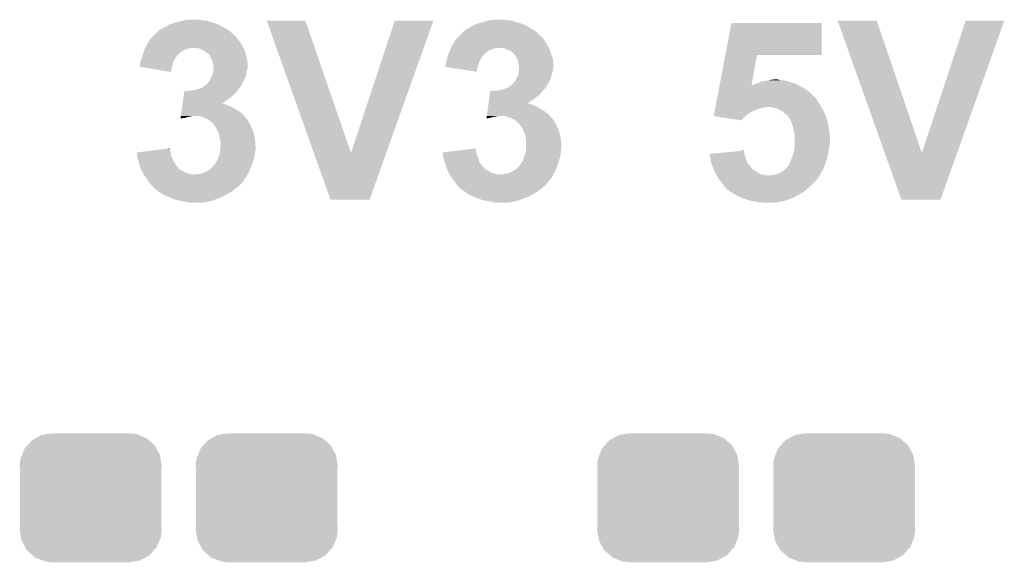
# Model space of a CAD drawing. Extents: x -1.3 to 24.2, y -3.9 to 53.4.
# Tile 6 of 44: x 8.3 to 13.6, y 2.3 to 5.3. Entities that reach past the tile are written whole.
import ezdxf

# ---------------------------------------------------------------- set-up
doc = ezdxf.new("R2010")
doc.units = 0
doc.layers.get('0').update_dxf_attribs({"linetype": 'CONTINUOUS'})
doc.layers.add('CURRENT_17_CLICK_V100_GTO', color=14, linetype='CONTINUOUS')
doc.layers.add('CURRENT_17_CLICK_V100_GTS', color=12, linetype='CONTINUOUS')

# ---------------------------------------------------------------- blocks, each defined once
blk = doc.blocks.new('CUSTOM_68')
for points in [[(-0.320744, 0.31339), (-0.298526, 0.325596), (0.317222, 0.31339), (0.30335, 0.325596)], [(-0.298526, 0.325596), (-0.268438, 0.342124), (0.30335, 0.325596), (0.2622, 0.342124)], [(-0.268438, 0.342124), (-0.233628, 0.347838), (0.2622, 0.342124), (0.247972, 0.347838)], [(-0.233628, 0.347838), (-0.20955, 0.35179), (0.247972, 0.347838), (0.20955, 0.35179)], [(-0.37475, 0.234078), (-0.360486, 0.26887), (0.377262, 0.234078), (0.357822, 0.26887)], [(-0.360486, 0.26887), (-0.34504, 0.286174), (0.357822, 0.26887), (0.348152, 0.286174)], [(-0.34504, 0.286174), (-0.320744, 0.31339), (0.348152, 0.286174), (0.317222, 0.31339)], [(-0.383124, 0.213652), (-0.37475, 0.234078), (0.380766, 0.213652), (0.377262, 0.234078)], [(-0.38735, 0.17526), (-0.383124, 0.213652), (0.38735, 0.17526), (0.380766, 0.213652)], [(-0.38608, 0.154124), (-0.38735, 0.17526), (0.38608, 0.154124), (0.38735, 0.17526)], [(-0.38608, -0.154124), (-0.38608, 0.154124), (0.38608, -0.154124), (0.38608, 0.154124)], [(-0.38735, -0.17526), (-0.38608, -0.154124), (0.38735, -0.17526), (0.38608, -0.154124)], [(-0.380764, -0.213652), (-0.38735, -0.17526), (0.383124, -0.213652), (0.38735, -0.17526)], [(-0.377262, -0.234078), (-0.380764, -0.213652), (0.374748, -0.234078), (0.383124, -0.213652)], [(-0.35782, -0.26887), (-0.377262, -0.234078), (0.360486, -0.26887), (0.374748, -0.234078)], [(-0.348152, -0.286174), (-0.35782, -0.26887), (0.345038, -0.286174), (0.360486, -0.26887)], [(-0.31722, -0.31339), (-0.348152, -0.286174), (0.320744, -0.31339), (0.345038, -0.286174)], [(-0.30335, -0.325596), (-0.31722, -0.31339), (0.298524, -0.325596), (0.320744, -0.31339)], [(-0.262198, -0.342124), (-0.30335, -0.325596), (0.268438, -0.342124), (0.298524, -0.325596)], [(-0.247972, -0.347838), (-0.262198, -0.342124), (0.233626, -0.347838), (0.268438, -0.342124)], [(-0.20955, -0.35179), (-0.247972, -0.347838), (0.20955, -0.35179), (0.233626, -0.347838)]]:
    blk.add_solid(points)

msp = doc.modelspace()

# ---------------------------------------------------------------- linework, layer by layer
at = {"layer": 'CURRENT_17_CLICK_V100_GTO'}
for points in [[(9.04646, 5.26034), (9.06018, 5.267962), (9.357358, 5.26034), (9.342116, 5.267962)], [(9.06018, 5.267962), (9.062724, 5.2705), (9.342116, 5.267962), (9.33704, 5.2705)], [(9.062724, 5.2705), (9.085582, 5.27812), (9.33704, 5.2705), (9.319262, 5.27812)], [(9.085582, 5.27812), (9.100822, 5.2832), (9.319262, 5.27812), (9.301482, 5.2832)], [(9.100822, 5.2832), (9.123678, 5.28828), (9.301482, 5.2832), (9.2837, 5.28828)], [(9.123678, 5.28828), (9.140606, 5.293358), (9.2837, 5.28828), (9.268462, 5.293358)], [(9.140606, 5.293358), (9.149082, 5.2959), (9.268462, 5.293358), (9.253222, 5.2959)], [(9.149082, 5.2959), (9.174478, 5.29844), (9.240522, 5.2959), (9.227818, 5.29844)], [(9.598694, 5.293344), (9.598688, 5.293358), (9.809484, 5.293344), (9.598688, 5.293358)], [(9.856008, 4.572062), (9.598694, 5.293344), (10.05842, 4.572062), (9.809484, 5.293344)], [(10.05842, 4.572062), (10.297166, 5.293332), (10.25063, 4.572062), (10.50797, 5.293332)], [(10.297166, 5.293332), (10.297176, 5.29336), (10.50797, 5.293332), (10.297176, 5.29336)], [(10.70356, 5.255258), (10.726426, 5.26796), (11.032496, 5.255258), (11.010268, 5.26796)], [(10.726426, 5.26796), (10.72896, 5.267982), (11.010268, 5.26796), (11.01023, 5.267982)], [(10.72896, 5.267982), (10.728976, 5.2705), (11.01023, 5.267982), (11.005822, 5.2705)], [(10.728976, 5.2705), (10.728978, 5.270504), (11.005822, 5.2705), (11.005812, 5.270504)], [(10.728978, 5.270504), (10.739122, 5.273042), (11.005812, 5.270504), (10.999044, 5.273042)], [(10.739122, 5.273042), (10.751814, 5.27812), (10.999044, 5.273042), (10.9855, 5.27812)], [(10.751814, 5.27812), (10.75182, 5.278122), (10.9855, 5.27812), (10.985494, 5.278122)], [(10.75182, 5.278122), (10.7696, 5.2832), (10.985494, 5.278122), (10.96772, 5.2832)], [(10.7696, 5.2832), (10.789918, 5.28828), (10.96772, 5.2832), (10.94994, 5.28828)], [(10.789918, 5.28828), (10.806846, 5.293358), (10.94994, 5.28828), (10.934702, 5.293358)], [(10.806846, 5.293358), (10.815322, 5.2959), (10.934702, 5.293358), (10.919462, 5.2959)], [(10.815322, 5.2959), (10.843258, 5.29844), (10.906762, 5.2959), (10.894058, 5.29844)], [(12.100292, 5.1054), (12.133592, 5.280638), (12.626318, 5.1054), (12.62634, 5.280638)], [(12.133592, 5.280638), (12.133598, 5.28066), (12.62634, 5.280638), (12.133598, 5.28066)], [(12.712734, 5.293344), (12.712728, 5.293358), (12.926064, 5.293344), (12.712728, 5.293358)], [(12.970048, 4.572062), (12.712734, 5.293344), (13.17246, 4.572062), (12.926064, 5.293344)], [(13.17246, 4.572062), (13.411206, 5.293332), (13.36467, 4.572062), (13.62201, 5.293332)], [(13.411206, 5.293332), (13.411216, 5.29336), (13.62201, 5.293332), (13.411216, 5.29336)], [(8.977882, 5.206998), (8.983982, 5.214622), (9.428484, 5.206998), (9.42086, 5.214622)], [(8.983982, 5.214622), (8.996174, 5.224782), (9.42086, 5.214622), (9.4107, 5.224782)], [(8.996174, 5.224782), (8.999218, 5.227318), (9.4107, 5.224782), (9.407742, 5.227318)], [(8.999218, 5.227318), (9.01192, 5.24002), (9.407742, 5.227318), (9.39292, 5.24002)], [(9.01192, 5.24002), (9.014462, 5.242562), (9.39292, 5.24002), (9.388472, 5.242562)], [(9.014462, 5.242562), (9.04646, 5.26034), (9.388472, 5.242562), (9.357358, 5.26034)], [(10.64768, 5.20954), (10.662922, 5.224782), (11.092186, 5.20954), (11.07694, 5.224782)], [(10.662922, 5.224782), (10.66546, 5.22732), (11.07694, 5.224782), (11.07398, 5.22732)], [(10.66546, 5.22732), (10.680278, 5.24002), (11.07398, 5.22732), (11.05916, 5.24002)], [(10.680278, 5.24002), (10.683242, 5.24256), (11.05916, 5.24002), (11.054716, 5.24256)], [(10.683242, 5.24256), (10.70356, 5.255258), (11.054716, 5.24256), (11.032496, 5.255258)], [(8.934766, 5.1435), (8.945878, 5.16128), (9.472788, 5.1435), (9.46291, 5.16128)], [(8.945878, 5.16128), (8.947288, 5.16382), (9.46291, 5.16128), (9.461498, 5.16382)], [(8.947288, 5.16382), (8.958574, 5.184138), (9.461498, 5.16382), (9.4488, 5.184138)], [(8.958574, 5.184138), (8.95858, 5.184146), (9.4488, 5.184138), (9.448794, 5.184146)], [(8.95858, 5.184146), (8.958586, 5.186686), (9.448794, 5.184146), (9.446254, 5.186686)], [(8.958586, 5.186686), (8.968738, 5.196838), (9.446254, 5.186686), (9.436104, 5.196838)], [(8.968738, 5.196838), (8.973822, 5.201922), (9.436104, 5.196838), (9.434406, 5.201922)], [(8.973822, 5.201922), (8.975846, 5.204452), (9.434406, 5.201922), (9.43356, 5.204452)], [(8.975846, 5.204452), (8.977882, 5.206998), (9.43356, 5.204452), (9.428484, 5.206998)], [(10.60323, 5.1435), (10.61212, 5.16128), (11.139028, 5.1435), (11.12915, 5.16128)], [(10.61212, 5.16128), (10.61353, 5.16382), (11.12915, 5.16128), (11.127738, 5.16382)], [(10.61353, 5.16382), (10.62482, 5.184138), (11.127738, 5.16382), (11.11504, 5.184138)], [(10.62482, 5.184138), (10.624822, 5.18414), (11.11504, 5.184138), (11.11504, 5.18414)], [(10.624822, 5.18414), (10.63244, 5.191762), (11.11504, 5.18414), (11.108942, 5.191762)], [(10.63244, 5.191762), (10.63625, 5.19684), (11.108942, 5.191762), (11.10488, 5.19684)], [(10.63625, 5.19684), (10.640062, 5.20192), (11.10488, 5.19684), (11.101494, 5.20192)], [(10.640062, 5.20192), (10.6426, 5.20446), (11.101494, 5.20192), (11.0998, 5.20446)], [(10.6426, 5.20446), (10.647674, 5.209534), (11.0998, 5.20446), (11.094726, 5.209534)], [(10.647674, 5.209534), (10.64768, 5.20954), (11.094726, 5.209534), (11.092186, 5.20954)], [(8.918786, 5.09524), (8.92217, 5.105394), (9.105898, 5.09524), (9.110978, 5.105394)], [(8.92217, 5.105394), (8.923018, 5.107934), (9.110978, 5.105394), (9.116046, 5.107934)], [(8.923018, 5.107934), (8.923864, 5.110472), (9.116046, 5.107934), (9.11606, 5.110472)], [(8.923864, 5.110472), (8.92556, 5.11556), (9.11606, 5.110472), (9.122414, 5.11556)], [(8.92556, 5.11556), (8.927084, 5.12064), (9.122414, 5.11556), (9.12876, 5.12064)], [(8.927084, 5.12064), (8.930132, 5.130798), (9.12876, 5.12064), (9.143998, 5.130798)], [(8.930132, 5.130798), (8.93318, 5.140958), (9.143998, 5.130798), (9.169398, 5.140958)], [(8.93318, 5.140958), (8.933182, 5.140962), (9.169398, 5.140958), (9.169416, 5.140962)], [(8.933182, 5.140962), (8.934766, 5.1435), (9.169416, 5.140962), (9.182098, 5.1435)], [(9.232898, 5.14096), (9.215118, 5.1435), (9.4742, 5.14096), (9.472788, 5.1435)], [(9.232902, 5.140958), (9.232898, 5.14096), (9.4742, 5.140958), (9.4742, 5.14096)], [(9.245598, 5.13334), (9.232902, 5.140958), (9.47674, 5.13334), (9.4742, 5.140958)], [(9.255758, 5.130802), (9.245598, 5.13334), (9.477586, 5.130802), (9.47674, 5.13334)], [(9.265918, 5.12318), (9.255758, 5.130802), (9.480126, 5.12318), (9.477586, 5.130802)], [(9.271, 5.118102), (9.265918, 5.12318), (9.481818, 5.118102), (9.480126, 5.12318)], [(9.276076, 5.115562), (9.271, 5.118102), (9.482666, 5.115562), (9.481818, 5.118102)], [(9.278612, 5.11556), (9.276076, 5.115562), (9.482666, 5.11556), (9.482666, 5.115562)], [(9.28268, 5.11048), (9.278612, 5.11556), (9.484358, 5.11048), (9.482666, 5.11556)], [(9.288778, 5.10286), (9.28268, 5.11048), (9.486264, 5.10286), (9.484358, 5.11048)], [(9.29386, 5.090158), (9.288778, 5.10286), (9.48944, 5.090158), (9.486264, 5.10286)], [(10.585026, 5.095238), (10.588412, 5.105398), (10.77214, 5.095238), (10.77976, 5.105398)], [(10.588412, 5.105398), (10.590106, 5.11048), (10.77976, 5.105398), (10.78484, 5.11048)], [(10.590106, 5.11048), (10.5918, 5.11556), (10.78484, 5.11048), (10.79119, 5.11556)], [(10.5918, 5.11556), (10.597894, 5.130798), (10.79119, 5.11556), (10.810238, 5.130798)], [(10.597894, 5.130798), (10.599928, 5.13588), (10.810238, 5.130798), (10.825482, 5.13588)], [(10.599928, 5.13588), (10.601958, 5.140958), (10.825482, 5.13588), (10.838178, 5.140958)], [(10.601958, 5.140958), (10.60196, 5.14096), (10.838178, 5.140958), (10.838184, 5.14096)], [(10.60196, 5.14096), (10.60323, 5.1435), (10.838184, 5.14096), (10.848338, 5.1435)], [(10.899138, 5.14096), (10.883898, 5.1435), (11.14044, 5.14096), (11.139028, 5.1435)], [(10.899142, 5.140958), (10.899138, 5.14096), (11.14044, 5.140958), (11.14044, 5.14096)], [(10.911838, 5.13334), (10.899142, 5.140958), (11.14298, 5.13334), (11.14044, 5.140958)], [(10.924538, 5.130802), (10.911838, 5.13334), (11.143826, 5.130802), (11.14298, 5.13334)], [(10.934698, 5.12318), (10.924538, 5.130802), (11.146366, 5.12318), (11.143826, 5.130802)], [(10.93978, 5.118102), (10.934698, 5.12318), (11.14806, 5.118102), (11.146366, 5.12318)], [(10.944856, 5.115562), (10.93978, 5.118102), (11.148906, 5.115562), (11.14806, 5.118102)], [(10.95502, 5.10286), (10.944856, 5.115562), (11.15314, 5.10286), (11.148906, 5.115562)], [(10.96264, 5.090162), (10.95502, 5.10286), (11.157372, 5.090162), (11.15314, 5.10286)], [(12.068918, 4.940304), (12.100288, 5.105382), (12.242826, 4.940304), (12.273276, 5.105382)], [(12.100288, 5.105382), (12.100292, 5.1054), (12.273276, 5.105382), (12.626318, 5.1054)], [(8.90524, 5.041918), (8.905242, 5.049522), (9.082402, 5.041918), (9.084306, 5.049522)], [(8.905242, 5.049522), (8.906932, 5.0546), (9.084306, 5.049522), (9.08558, 5.0546)], [(8.906932, 5.0546), (8.90778, 5.05714), (9.08558, 5.0546), (9.086304, 5.05714)], [(8.90778, 5.05714), (8.91032, 5.07238), (9.086304, 5.05714), (9.090658, 5.07238)], [(8.91032, 5.07238), (8.910322, 5.072382), (9.090658, 5.07238), (9.090658, 5.072382)], [(8.910322, 5.072382), (8.915082, 5.085078), (9.090658, 5.072382), (9.098278, 5.085078)], [(8.915082, 5.085078), (8.91794, 5.0927), (9.098278, 5.085078), (9.103992, 5.0927)], [(8.91794, 5.0927), (8.918786, 5.09524), (9.103992, 5.0927), (9.105898, 5.09524)], [(9.299958, 5.08), (9.29386, 5.090158), (9.49198, 5.08), (9.48944, 5.090158)], [(9.30148, 5.077462), (9.299958, 5.08), (9.492404, 5.077462), (9.49198, 5.08)], [(9.304022, 5.064758), (9.30148, 5.077462), (9.49452, 5.064758), (9.492404, 5.077462)], [(9.30656, 5.052062), (9.304022, 5.064758), (9.494518, 5.052062), (9.49452, 5.064758)], [(9.30656, 5.034278), (9.30656, 5.052062), (9.494518, 5.034278), (9.494518, 5.052062)], [(10.57402, 5.0546), (10.574022, 5.057142), (10.75436, 5.0546), (10.755084, 5.057142)], [(10.57402, 5.044446), (10.57402, 5.0546), (10.750552, 5.044446), (10.75436, 5.0546)], [(10.574022, 5.057142), (10.579098, 5.07238), (10.755084, 5.057142), (10.759438, 5.07238)], [(10.579098, 5.07238), (10.582274, 5.085082), (10.759438, 5.07238), (10.76706, 5.085082)], [(10.582274, 5.085082), (10.58418, 5.092698), (10.76706, 5.085082), (10.770868, 5.092698)], [(10.58418, 5.092698), (10.585026, 5.095238), (10.770868, 5.092698), (10.77214, 5.095238)], [(10.966706, 5.079996), (10.96264, 5.090162), (11.16076, 5.079996), (11.157372, 5.090162)], [(10.967718, 5.077462), (10.966706, 5.079996), (11.16076, 5.077462), (11.16076, 5.079996)], [(10.97026, 5.06476), (10.967718, 5.077462), (11.16076, 5.06476), (11.16076, 5.077462)], [(10.9728, 5.052062), (10.97026, 5.06476), (11.162574, 5.052062), (11.16076, 5.06476)], [(10.974494, 5.046978), (10.9728, 5.052062), (11.1633, 5.046978), (11.162574, 5.052062)], [(9.0754, 5.013962), (8.90524, 5.041918), (9.0754, 5.013962), (9.082402, 5.041918)], [(9.297668, 4.988558), (9.301482, 4.996182), (9.484358, 4.988558), (9.485628, 4.996182)], [(9.301482, 4.996182), (9.303656, 5.0038), (9.485628, 4.996182), (9.4869, 5.0038)], [(9.303656, 5.0038), (9.30656, 5.013962), (9.4869, 5.0038), (9.488932, 5.013962)], [(9.30656, 5.02666), (9.30656, 5.034278), (9.491982, 5.02666), (9.494518, 5.034278)], [(9.30656, 5.0165), (9.30656, 5.02666), (9.48944, 5.0165), (9.491982, 5.02666)], [(9.30656, 5.013962), (9.30656, 5.0165), (9.488932, 5.013962), (9.48944, 5.0165)], [(10.57151, 5.041932), (10.57402, 5.044446), (10.749608, 5.041932), (10.750552, 5.044446)], [(10.618764, 5.034278), (10.57151, 5.041932), (10.74674, 5.034278), (10.749608, 5.041932)], [(10.744176, 5.013964), (10.618764, 5.034278), (10.744176, 5.013964), (10.74674, 5.034278)], [(10.96264, 4.98094), (10.97026, 4.996184), (11.148058, 4.98094), (11.153138, 4.996184)], [(10.97026, 4.996184), (10.971348, 5.0038), (11.153138, 4.996184), (11.155678, 5.0038)], [(10.971348, 5.0038), (10.9728, 5.01396), (11.155678, 5.0038), (11.15771, 5.01396)], [(10.9728, 5.01396), (10.973116, 5.0165), (11.15771, 5.01396), (11.15822, 5.0165)], [(10.973116, 5.0165), (10.974386, 5.026658), (11.15822, 5.0165), (11.16076, 5.026658)], [(10.974386, 5.026658), (10.975338, 5.034276), (11.16076, 5.026658), (11.16076, 5.034276)], [(10.975338, 5.044442), (10.974494, 5.046978), (11.163298, 5.044442), (11.1633, 5.046978)], [(10.97534, 5.041898), (10.975338, 5.044442), (11.163298, 5.041898), (11.163298, 5.044442)], [(10.975338, 5.034276), (10.97534, 5.034282), (11.16076, 5.034276), (11.16076, 5.034282)], [(10.97534, 5.034282), (10.97534, 5.041898), (11.16076, 5.034282), (11.163298, 5.041898)], [(9.262876, 4.9403), (9.265926, 4.94284), (9.461498, 4.9403), (9.462586, 4.94284)], [(9.265926, 4.94284), (9.268464, 4.942848), (9.462586, 4.94284), (9.46259, 4.942848)], [(9.268464, 4.942848), (9.273542, 4.950462), (9.46259, 4.942848), (9.465854, 4.950462)], [(9.273542, 4.950462), (9.278622, 4.955542), (9.465854, 4.950462), (9.468032, 4.955542)], [(9.278622, 4.955542), (9.280652, 4.95808), (9.468032, 4.955542), (9.46912, 4.95808)], [(9.280652, 4.95808), (9.28878, 4.968242), (9.46912, 4.95808), (9.4742, 4.968242)], [(9.28878, 4.968242), (9.29386, 4.98094), (9.4742, 4.968242), (9.480548, 4.98094)], [(9.29386, 4.98094), (9.297668, 4.988558), (9.480548, 4.98094), (9.484358, 4.988558)], [(10.931142, 4.9403), (10.934702, 4.942842), (11.12774, 4.9403), (11.129192, 4.942842)], [(10.934702, 4.942842), (10.947402, 4.955542), (11.129192, 4.942842), (11.136448, 4.955542)], [(10.947402, 4.955542), (10.948924, 4.958082), (11.136448, 4.955542), (11.1379, 4.958082)], [(10.948924, 4.958082), (10.958068, 4.97332), (11.1379, 4.958082), (11.14552, 4.97332)], [(10.958068, 4.97332), (10.96264, 4.98094), (11.14552, 4.97332), (11.148058, 4.98094)], [(12.247886, 4.940304), (12.25169, 4.94284), (12.501872, 4.940304), (12.4968, 4.94284)], [(12.25169, 4.94284), (12.2555, 4.94538), (12.4968, 4.94284), (12.490874, 4.94538)], [(12.2555, 4.94538), (12.268198, 4.95046), (12.490874, 4.94538), (12.479022, 4.95046)], [(12.268198, 4.95046), (12.28344, 4.95554), (12.479022, 4.95046), (12.462512, 4.95554)], [(12.28344, 4.95554), (12.296988, 4.96062), (12.462512, 4.95554), (12.446, 4.96062)], [(12.296988, 4.96062), (12.303762, 4.96316), (12.446, 4.96062), (12.438378, 4.96316)], [(12.303762, 4.96316), (12.324062, 4.965698), (12.438378, 4.96316), (12.430762, 4.965698)], [(12.324062, 4.965698), (12.324078, 4.9657), (12.430762, 4.965698), (12.430752, 4.9657)], [(12.324078, 4.9657), (12.336778, 4.96824), (12.430752, 4.9657), (12.415522, 4.96824)], [(12.336778, 4.96824), (12.34948, 4.97078), (12.402822, 4.96824), (12.392668, 4.97078)], [(12.34948, 4.97078), (12.349498, 4.970782), (12.392668, 4.97078), (12.39266, 4.970782)], [(12.349498, 4.970782), (12.372322, 4.973318), (12.39266, 4.970782), (12.385042, 4.973318)], [(12.372322, 4.973318), (12.372342, 4.97332), (12.385042, 4.973318), (12.372342, 4.97332)], [(9.144272, 4.87426), (9.146342, 4.8895), (9.400542, 4.87426), (9.41832, 4.8895)], [(9.146342, 4.8895), (9.148754, 4.907278), (9.41832, 4.8895), (9.436098, 4.907278)], [(9.148754, 4.907278), (9.1491, 4.90982), (9.436098, 4.907278), (9.437912, 4.90982)], [(9.161782, 4.90982), (9.177022, 4.91236), (9.437912, 4.90982), (9.439728, 4.91236)], [(9.192262, 4.91236), (9.21258, 4.91744), (9.439728, 4.91236), (9.443356, 4.91744)], [(9.21258, 4.91744), (9.23036, 4.92252), (9.443356, 4.91744), (9.446984, 4.92252)], [(9.23036, 4.92252), (9.23713, 4.92506), (9.446984, 4.92252), (9.4488, 4.92506)], [(9.23713, 4.92506), (9.25068, 4.930142), (9.4488, 4.92506), (9.453034, 4.930142)], [(9.25068, 4.930142), (9.262876, 4.9403), (9.453034, 4.930142), (9.461498, 4.9403)], [(10.810984, 4.85902), (10.81512, 4.889498), (11.04646, 4.85902), (11.087098, 4.889498)], [(10.81512, 4.889498), (10.81788, 4.90982), (11.087098, 4.889498), (11.104518, 4.90982)], [(10.830562, 4.90982), (10.843262, 4.91236), (11.104518, 4.90982), (11.106694, 4.91236)], [(10.861044, 4.91236), (10.87882, 4.91744), (11.106694, 4.91236), (11.111048, 4.91744)], [(10.87882, 4.91744), (10.899142, 4.922522), (11.111048, 4.91744), (11.115406, 4.922522)], [(10.899142, 4.922522), (10.905058, 4.925058), (11.115406, 4.922522), (11.11758, 4.925058)], [(10.905058, 4.925058), (10.916922, 4.930142), (11.11758, 4.925058), (11.120968, 4.930142)], [(10.916922, 4.930142), (10.931142, 4.9403), (11.120968, 4.930142), (11.12774, 4.9403)], [(12.057332, 4.87934), (12.06071, 4.89712), (12.583168, 4.87934), (12.567922, 4.89712)], [(12.06071, 4.89712), (12.065538, 4.92252), (12.567922, 4.89712), (12.532358, 4.92252)], [(12.065538, 4.92252), (12.067952, 4.93522), (12.532358, 4.92252), (12.512038, 4.93522)], [(12.067952, 4.93522), (12.068916, 4.9403), (12.512038, 4.93522), (12.50188, 4.9403)], [(12.068916, 4.9403), (12.068918, 4.940304), (12.242826, 4.9403), (12.247886, 4.940304)], [(12.242826, 4.9403), (12.242826, 4.940304), (12.50188, 4.9403), (12.501872, 4.940304)], [(9.138756, 4.83362), (9.139446, 4.8387), (9.382758, 4.83362), (9.367522, 4.8387)], [(9.139446, 4.8387), (9.13979, 4.841238), (9.367522, 4.8387), (9.362444, 4.841238)], [(9.13979, 4.84124), (9.142204, 4.85902), (9.35489, 4.84124), (9.38022, 4.85902)], [(9.13979, 4.841238), (9.13979, 4.84124), (9.362444, 4.841238), (9.35489, 4.84124)], [(9.142204, 4.85902), (9.144272, 4.87426), (9.38022, 4.85902), (9.400542, 4.87426)], [(10.807536, 4.83362), (10.80857, 4.841238), (11.051538, 4.83362), (11.028682, 4.841238)], [(10.80857, 4.84124), (10.810984, 4.85902), (11.02113, 4.84124), (11.04646, 4.85902)], [(10.80857, 4.841238), (10.80857, 4.84124), (11.028682, 4.841238), (11.02113, 4.84124)], [(12.04816, 4.83108), (12.050574, 4.843778), (12.61872, 4.83108), (12.611102, 4.843778)], [(12.050574, 4.843778), (12.052504, 4.85394), (12.611102, 4.843778), (12.603482, 4.85394)], [(12.052504, 4.85394), (12.054436, 4.864098), (12.603482, 4.85394), (12.5984, 4.864098)], [(12.054436, 4.864098), (12.055884, 4.87172), (12.5984, 4.864098), (12.59332, 4.87172)], [(12.055884, 4.87172), (12.05733, 4.879334), (12.59332, 4.87172), (12.585706, 4.879334)], [(12.05733, 4.879334), (12.057332, 4.87934), (12.585706, 4.879334), (12.583168, 4.87934)], [(9.130482, 4.77266), (9.131862, 4.782818), (9.477024, 4.77266), (9.469122, 4.782818)], [(9.131862, 4.782818), (9.134276, 4.8006), (9.469122, 4.782818), (9.446258, 4.8006)], [(9.134276, 4.8006), (9.137722, 4.826), (9.446258, 4.8006), (9.400542, 4.826)], [(9.137722, 4.826), (9.138756, 4.83362), (9.400542, 4.826), (9.382758, 4.83362)], [(10.799262, 4.77266), (10.800642, 4.78282), (11.144392, 4.77266), (11.13536, 4.78282)], [(10.800642, 4.78282), (10.803056, 4.8006), (11.13536, 4.78282), (11.112498, 4.8006)], [(10.803056, 4.8006), (10.80478, 4.813302), (11.112498, 4.8006), (11.08964, 4.813302)], [(10.80478, 4.813302), (10.806502, 4.825998), (11.08964, 4.813302), (11.06932, 4.825998)], [(10.806502, 4.825998), (10.807536, 4.83362), (11.06932, 4.825998), (11.051538, 4.83362)], [(12.037542, 4.7752), (12.039472, 4.78536), (12.21232, 4.7752), (12.22502, 4.78536)], [(12.039472, 4.78536), (12.04092, 4.79298), (12.22502, 4.78536), (12.237722, 4.79298)], [(12.04092, 4.79298), (12.043334, 4.80568), (12.237722, 4.79298), (12.26312, 4.80568)], [(12.043334, 4.80568), (12.044782, 4.8133), (12.26312, 4.80568), (12.28598, 4.8133)], [(12.044782, 4.8133), (12.045748, 4.81838), (12.28598, 4.8133), (12.303758, 4.81838)], [(12.045748, 4.81838), (12.04623, 4.82092), (12.303758, 4.81838), (12.318998, 4.82092)], [(12.04623, 4.82092), (12.046712, 4.823458), (12.318998, 4.82092), (12.324076, 4.823458)], [(12.046712, 4.82346), (12.04816, 4.83108), (12.622532, 4.82346), (12.61872, 4.83108)], [(12.046712, 4.823458), (12.046712, 4.82346), (12.324076, 4.823458), (12.331698, 4.82346)], [(12.354558, 4.82092), (12.331698, 4.82346), (12.623802, 4.82092), (12.622532, 4.82346)], [(12.377418, 4.81584), (12.354558, 4.82092), (12.626342, 4.81584), (12.623802, 4.82092)], [(12.377424, 4.815838), (12.377418, 4.81584), (12.626342, 4.815838), (12.626342, 4.81584)], [(12.3952, 4.80822), (12.377424, 4.815838), (12.631422, 4.80822), (12.626342, 4.815838)], [(12.410436, 4.800602), (12.3952, 4.80822), (12.6365, 4.800602), (12.631422, 4.80822)], [(12.41044, 4.8006), (12.410436, 4.800602), (12.6365, 4.8006), (12.6365, 4.800602)], [(12.4206, 4.790442), (12.41044, 4.8006), (12.640854, 4.790442), (12.6365, 4.8006)], [(12.43076, 4.78282), (12.4206, 4.790442), (12.64412, 4.78282), (12.640854, 4.790442)], [(12.438372, 4.777744), (12.43076, 4.78282), (12.646024, 4.777744), (12.64412, 4.78282)], [(9.128764, 4.759988), (9.149078, 4.7625), (9.128764, 4.759988), (9.129104, 4.7625)], [(9.129104, 4.7625), (9.129794, 4.767578), (9.149078, 4.7625), (9.164318, 4.767578)], [(9.129794, 4.767578), (9.130138, 4.77012), (9.164318, 4.767578), (9.17956, 4.77012)], [(9.130138, 4.77012), (9.130482, 4.77266), (9.17956, 4.77012), (9.192258, 4.77266)], [(9.253222, 4.76504), (9.235436, 4.77266), (9.482952, 4.76504), (9.477024, 4.77266)], [(9.26846, 4.75996), (9.253222, 4.76504), (9.486902, 4.75996), (9.482952, 4.76504)], [(9.281158, 4.752342), (9.26846, 4.75996), (9.494516, 4.752342), (9.486902, 4.75996)], [(9.284554, 4.749796), (9.281158, 4.752342), (9.49706, 4.749796), (9.494516, 4.752342)], [(9.301478, 4.7371), (9.284554, 4.749796), (9.50214, 4.7371), (9.49706, 4.749796)], [(9.301482, 4.737098), (9.301478, 4.7371), (9.50214, 4.737098), (9.50214, 4.7371)], [(9.306558, 4.732022), (9.301482, 4.737098), (9.505042, 4.732022), (9.50214, 4.737098)], [(9.315634, 4.719318), (9.306558, 4.732022), (9.5123, 4.719318), (9.505042, 4.732022)], [(10.797544, 4.759988), (10.815318, 4.7625), (10.797544, 4.759988), (10.797884, 4.7625)], [(10.797884, 4.7625), (10.798574, 4.767578), (10.815318, 4.7625), (10.830558, 4.767578)], [(10.798574, 4.767578), (10.798918, 4.77012), (10.830558, 4.767578), (10.8458, 4.77012)], [(10.798918, 4.77012), (10.799262, 4.77266), (10.8458, 4.77012), (10.858498, 4.77266)], [(10.91946, 4.76504), (10.904216, 4.77266), (11.151166, 4.76504), (11.144392, 4.77266)], [(10.934698, 4.75996), (10.91946, 4.76504), (11.15568, 4.75996), (11.151166, 4.76504)], [(10.939778, 4.75742), (10.934698, 4.75996), (11.15822, 4.75742), (11.15568, 4.75996)], [(10.949938, 4.75234), (10.939778, 4.75742), (11.161608, 4.75234), (11.15822, 4.75742)], [(10.953322, 4.749802), (10.949938, 4.75234), (11.1633, 4.749802), (11.161608, 4.75234)], [(10.960098, 4.74472), (10.953322, 4.749802), (11.16635, 4.74472), (11.1633, 4.749802)], [(10.96772, 4.7371), (10.960098, 4.74472), (11.17092, 4.7371), (11.16635, 4.74472)], [(10.972794, 4.732026), (10.96772, 4.7371), (11.17382, 4.732026), (11.17092, 4.7371)], [(10.97533, 4.73202), (10.972794, 4.732026), (11.173824, 4.73202), (11.17382, 4.732026)], [(10.984412, 4.719318), (10.97533, 4.73202), (11.18108, 4.719318), (11.173824, 4.73202)], [(12.037064, 4.772682), (12.037542, 4.7752), (12.2098, 4.772682), (12.21232, 4.7752)], [(12.186912, 4.749802), (12.037064, 4.772682), (12.186912, 4.749802), (12.2098, 4.772682)], [(12.43838, 4.775206), (12.438372, 4.777744), (12.646976, 4.775206), (12.646024, 4.777744)], [(12.449266, 4.762502), (12.43838, 4.775206), (12.651738, 4.762502), (12.646976, 4.775206)], [(12.453618, 4.757422), (12.449266, 4.762502), (12.65319, 4.757422), (12.651738, 4.762502)], [(12.458382, 4.744722), (12.453618, 4.757422), (12.65682, 4.744722), (12.65319, 4.757422)], [(12.46124, 4.7371), (12.458382, 4.744722), (12.658514, 4.7371), (12.65682, 4.744722)], [(12.46632, 4.72186), (12.46124, 4.7371), (12.6619, 4.72186), (12.658514, 4.7371)], [(9.31926, 4.714242), (9.315634, 4.719318), (9.514558, 4.714242), (9.5123, 4.719318)], [(9.32942, 4.696462), (9.31926, 4.714242), (9.522462, 4.696462), (9.514558, 4.714242)], [(9.329422, 4.69646), (9.32942, 4.696462), (9.522462, 4.69646), (9.522462, 4.696462)], [(9.337038, 4.678682), (9.329422, 4.69646), (9.527796, 4.678682), (9.522462, 4.69646)], [(9.338946, 4.67106), (9.337038, 4.678682), (9.53008, 4.67106), (9.527796, 4.678682)], [(10.98804, 4.714242), (10.984412, 4.719318), (11.183338, 4.714242), (11.18108, 4.719318)], [(10.9982, 4.696462), (10.98804, 4.714242), (11.191242, 4.696462), (11.183338, 4.714242)], [(10.998202, 4.69646), (10.9982, 4.696462), (11.191242, 4.69646), (11.191242, 4.696462)], [(11.005818, 4.678682), (10.998202, 4.69646), (11.196576, 4.678682), (11.191242, 4.69646)], [(11.007726, 4.67106), (11.005818, 4.678682), (11.19886, 4.67106), (11.196576, 4.678682)], [(12.468858, 4.71424), (12.46632, 4.72186), (12.663426, 4.71424), (12.6619, 4.72186)], [(12.472812, 4.696462), (12.468858, 4.71424), (12.66698, 4.696462), (12.663426, 4.71424)], [(12.47394, 4.69138), (12.472812, 4.696462), (12.66749, 4.69138), (12.66698, 4.696462)], [(12.47902, 4.671062), (12.47394, 4.69138), (12.66952, 4.671062), (12.66749, 4.69138)], [(9.34212, 4.65836), (9.338946, 4.67106), (9.53239, 4.65836), (9.53008, 4.67106)], [(9.34466, 4.64312), (9.34212, 4.65836), (9.53516, 4.64312), (9.53239, 4.65836)], [(9.3472, 4.630422), (9.34466, 4.64312), (9.536138, 4.630422), (9.53516, 4.64312)], [(9.3472, 4.617718), (9.3472, 4.630422), (9.537116, 4.617718), (9.536138, 4.630422)], [(11.0109, 4.65836), (11.007726, 4.67106), (11.20117, 4.65836), (11.19886, 4.67106)], [(11.01344, 4.643122), (11.0109, 4.65836), (11.20394, 4.643122), (11.20117, 4.65836)], [(11.01344, 4.64312), (11.01344, 4.643122), (11.20394, 4.64312), (11.20394, 4.643122)], [(11.01344, 4.610102), (11.01344, 4.64312), (11.20648, 4.610102), (11.20394, 4.64312)], [(12.47902, 4.645662), (12.47902, 4.671062), (12.67206, 4.645662), (12.66952, 4.671062)], [(12.47902, 4.632958), (12.47902, 4.645662), (12.672058, 4.632958), (12.67206, 4.645662)], [(12.47902, 4.625336), (12.47902, 4.632958), (12.66952, 4.625336), (12.672058, 4.632958)], [(12.47902, 4.615178), (12.47902, 4.625336), (12.66952, 4.615178), (12.66952, 4.625336)], [(8.89002, 4.57454), (8.970246, 4.5847), (9.074912, 4.57454), (9.07288, 4.5847)], [(8.890302, 4.572), (8.89002, 4.57454), (9.07542, 4.572), (9.074912, 4.57454)], [(8.891982, 4.556758), (8.890302, 4.572), (9.077962, 4.556758), (9.07542, 4.572)], [(8.970246, 4.5847), (9.050456, 4.594858), (9.07288, 4.5847), (9.07034, 4.594858)], [(9.050456, 4.594858), (9.07034, 4.597376), (9.07034, 4.594858), (9.07034, 4.597376)], [(9.341166, 4.56438), (9.34212, 4.566922), (9.53262, 4.56438), (9.533128, 4.566922)], [(9.34212, 4.566922), (9.344404, 4.589778), (9.533128, 4.566922), (9.5377, 4.589778)], [(9.344404, 4.589778), (9.346438, 4.610102), (9.5377, 4.589778), (9.5377, 4.610102)], [(9.346438, 4.610102), (9.3472, 4.617718), (9.5377, 4.610102), (9.537116, 4.617718)], [(9.946636, 4.318016), (9.856008, 4.572062), (10.159988, 4.318016), (10.25063, 4.572062)], [(10.5588, 4.57454), (10.63901, 4.584698), (10.741154, 4.57454), (10.73912, 4.584698)], [(10.559082, 4.572), (10.5588, 4.57454), (10.741662, 4.572), (10.741154, 4.57454)], [(10.560762, 4.55676), (10.559082, 4.572), (10.74674, 4.55676), (10.741662, 4.572)], [(10.63901, 4.584698), (10.73912, 4.597376), (10.73912, 4.584698), (10.73912, 4.597376)], [(11.007406, 4.56438), (11.00836, 4.566922), (11.2014, 4.56438), (11.201908, 4.566922)], [(11.00836, 4.566922), (11.01039, 4.577078), (11.201908, 4.566922), (11.20394, 4.577078)], [(11.01039, 4.577078), (11.01293, 4.589776), (11.20394, 4.577078), (11.20394, 4.589776)], [(11.01293, 4.589776), (11.01344, 4.592322), (11.20394, 4.589776), (11.204786, 4.592322)], [(11.01344, 4.597398), (11.01344, 4.610102), (11.206478, 4.597398), (11.20648, 4.610102)], [(11.01344, 4.592322), (11.01344, 4.597398), (11.204786, 4.592322), (11.206478, 4.597398)], [(12.014222, 4.56692), (12.120286, 4.577078), (12.204194, 4.56692), (12.20216, 4.577078)], [(12.014784, 4.56438), (12.014222, 4.56692), (12.204702, 4.56438), (12.204194, 4.56692)], [(12.120286, 4.577078), (12.173306, 4.582156), (12.20216, 4.577078), (12.199622, 4.582156)], [(12.173306, 4.582156), (12.19962, 4.584676), (12.199622, 4.582156), (12.19962, 4.584676)], [(12.46632, 4.55422), (12.472246, 4.572), (12.657794, 4.55422), (12.6619, 4.572)], [(12.472246, 4.572), (12.47394, 4.57708), (12.6619, 4.572), (12.662746, 4.57708)], [(12.47394, 4.57708), (12.478172, 4.60248), (12.662746, 4.57708), (12.66698, 4.60248)], [(12.478172, 4.60248), (12.47902, 4.607562), (12.66698, 4.60248), (12.667996, 4.607562)], [(12.47902, 4.607562), (12.47902, 4.615178), (12.667996, 4.607562), (12.66952, 4.615178)], [(13.060676, 4.318016), (12.970048, 4.572062), (13.274028, 4.318016), (13.36467, 4.572062)], [(8.89254, 4.551682), (8.891982, 4.556758), (9.0805, 4.551682), (9.077962, 4.556758)], [(8.895082, 4.54152), (8.89254, 4.551682), (9.08558, 4.54152), (9.0805, 4.551682)], [(8.89762, 4.53136), (8.895082, 4.54152), (9.089392, 4.53136), (9.08558, 4.54152)], [(8.900796, 4.521198), (8.89762, 4.53136), (9.093202, 4.521198), (9.089392, 4.53136)], [(8.905558, 4.50596), (8.900796, 4.521198), (9.10336, 4.50596), (9.093202, 4.521198)], [(9.31164, 4.505962), (9.319262, 4.516122), (9.516794, 4.505962), (9.5207, 4.516122)], [(9.319262, 4.516122), (9.32688, 4.528822), (9.5207, 4.516122), (9.525584, 4.528822)], [(9.32688, 4.528822), (9.329054, 4.533898), (9.525584, 4.528822), (9.527538, 4.533898)], [(9.329054, 4.533898), (9.3345, 4.5466), (9.527538, 4.533898), (9.529654, 4.5466)], [(9.3345, 4.5466), (9.341166, 4.56438), (9.529654, 4.5466), (9.53262, 4.56438)], [(10.56132, 4.551682), (10.560762, 4.55676), (10.74928, 4.551682), (10.74674, 4.55676)], [(10.563862, 4.541518), (10.56132, 4.551682), (10.754362, 4.541518), (10.74928, 4.551682)], [(10.5664, 4.53136), (10.563862, 4.541518), (10.756902, 4.53136), (10.754362, 4.541518)], [(10.569576, 4.521198), (10.5664, 4.53136), (10.759442, 4.521198), (10.756902, 4.53136)], [(10.579098, 4.490722), (10.569576, 4.521198), (10.784834, 4.490722), (10.759442, 4.521198)], [(10.980422, 4.505964), (10.9855, 4.51612), (11.185184, 4.505964), (11.18831, 4.51612)], [(10.9855, 4.51612), (10.995662, 4.528822), (11.18831, 4.51612), (11.192216, 4.528822)], [(10.995662, 4.528822), (10.997112, 4.5339), (11.192216, 4.528822), (11.19378, 4.5339)], [(10.997112, 4.5339), (11.00074, 4.5466), (11.19378, 4.5339), (11.198012, 4.5466)], [(11.00074, 4.5466), (11.00169, 4.549138), (11.198012, 4.5466), (11.198858, 4.549138)], [(11.00169, 4.549138), (11.007406, 4.56438), (11.198858, 4.549138), (11.2014, 4.56438)], [(12.01928, 4.54406), (12.014784, 4.56438), (12.211476, 4.54406), (12.204702, 4.56438)], [(12.02041, 4.533902), (12.01928, 4.54406), (12.21486, 4.533902), (12.211476, 4.54406)], [(12.02182, 4.521202), (12.02041, 4.533902), (12.220304, 4.521202), (12.21486, 4.533902)], [(12.023854, 4.51612), (12.02182, 4.521202), (12.222482, 4.51612), (12.220304, 4.521202)], [(12.036048, 4.485634), (12.023854, 4.51612), (12.24788, 4.485634), (12.222482, 4.51612)], [(12.446002, 4.505964), (12.45108, 4.51612), (12.642488, 4.505964), (12.646114, 4.51612)], [(12.45108, 4.51612), (12.4587, 4.5339), (12.646114, 4.51612), (12.652464, 4.5339)], [(12.4587, 4.5339), (12.460604, 4.53898), (12.652464, 4.5339), (12.654278, 4.53898)], [(12.460604, 4.53898), (12.46632, 4.55422), (12.654278, 4.53898), (12.657794, 4.55422)], [(8.910318, 4.490722), (8.905558, 4.50596), (9.116058, 4.490722), (9.10336, 4.50596)], [(8.913838, 4.4831), (8.910318, 4.490722), (9.12368, 4.4831), (9.116058, 4.490722)], [(8.916182, 4.47802), (8.913838, 4.4831), (9.131302, 4.47802), (9.12368, 4.4831)], [(8.922044, 4.46532), (8.916182, 4.47802), (9.156702, 4.46532), (9.131302, 4.47802)], [(8.924388, 4.46024), (8.922044, 4.46532), (9.17194, 4.46024), (9.156702, 4.46532)], [(8.92556, 4.4577), (8.924388, 4.46024), (9.180832, 4.4577), (9.17194, 4.46024)], [(9.22782, 4.4577), (9.243062, 4.460242), (9.496422, 4.4577), (9.49801, 4.460242)], [(9.243062, 4.460242), (9.250676, 4.46278), (9.49801, 4.460242), (9.499598, 4.46278)], [(9.250676, 4.46278), (9.2583, 4.46532), (9.499598, 4.46278), (9.500686, 4.46532)], [(9.2583, 4.46532), (9.273538, 4.47294), (9.500686, 4.46532), (9.503952, 4.47294)], [(9.273538, 4.47294), (9.28687, 4.48056), (9.503952, 4.47294), (9.50722, 4.48056)], [(9.28687, 4.48056), (9.29132, 4.483102), (9.50722, 4.48056), (9.508172, 4.483102)], [(9.29132, 4.483102), (9.30656, 4.498346), (9.508172, 4.483102), (9.513888, 4.498346)], [(9.30656, 4.498346), (9.306564, 4.50088), (9.513888, 4.498346), (9.51484, 4.50088)], [(9.306564, 4.50088), (9.306566, 4.500886), (9.51484, 4.50088), (9.514842, 4.500886)], [(9.306566, 4.500886), (9.31164, 4.505962), (9.514842, 4.500886), (9.516794, 4.505962)], [(10.579102, 4.490714), (10.579098, 4.490722), (10.78484, 4.490714), (10.784834, 4.490722)], [(10.580274, 4.488176), (10.579102, 4.490714), (10.784848, 4.488176), (10.78484, 4.490714)], [(10.584962, 4.47802), (10.580274, 4.488176), (10.800082, 4.47802), (10.784848, 4.488176)], [(10.587306, 4.47294), (10.584962, 4.47802), (10.810238, 4.47294), (10.800082, 4.47802)], [(10.590824, 4.465318), (10.587306, 4.47294), (10.82294, 4.465318), (10.810238, 4.47294)], [(10.593168, 4.46024), (10.590824, 4.465318), (10.84072, 4.46024), (10.82294, 4.465318)], [(10.59434, 4.4577), (10.593168, 4.46024), (10.848342, 4.4577), (10.84072, 4.46024)], [(10.8966, 4.4577), (10.9093, 4.460242), (11.163298, 4.4577), (11.16457, 4.460242)], [(10.9093, 4.460242), (10.916914, 4.46278), (11.16457, 4.460242), (11.16584, 4.46278)], [(10.916914, 4.46278), (10.924538, 4.46532), (11.16584, 4.46278), (11.16729, 4.46532)], [(10.924538, 4.46532), (10.942322, 4.472942), (11.16729, 4.46532), (11.171646, 4.472942)], [(10.942322, 4.472942), (10.953746, 4.480558), (11.171646, 4.472942), (11.176, 4.480558)], [(10.953746, 4.480558), (10.957562, 4.483102), (11.176, 4.480558), (11.176954, 4.483102)], [(10.957562, 4.483102), (10.975338, 4.50088), (11.176954, 4.483102), (11.183622, 4.50088)], [(10.975338, 4.50088), (10.980422, 4.505964), (11.183622, 4.50088), (11.185184, 4.505964)], [(12.03706, 4.4831), (12.036048, 4.485634), (12.247894, 4.4831), (12.24788, 4.485634)], [(12.037064, 4.483094), (12.03706, 4.4831), (12.247894, 4.483094), (12.247894, 4.4831)], [(12.04058, 4.475478), (12.037064, 4.483094), (12.26312, 4.475478), (12.247894, 4.483094)], [(12.044096, 4.467858), (12.04058, 4.475478), (12.273282, 4.467858), (12.26312, 4.475478)], [(12.047612, 4.46024), (12.044096, 4.467858), (12.28598, 4.46024), (12.273282, 4.467858)], [(12.049958, 4.45516), (12.047612, 4.46024), (12.30122, 4.45516), (12.28598, 4.46024)], [(12.374882, 4.455162), (12.39012, 4.46024), (12.617994, 4.455162), (12.620896, 4.46024)], [(12.39012, 4.46024), (12.40536, 4.467862), (12.620896, 4.46024), (12.625252, 4.467862)], [(12.40536, 4.467862), (12.423142, 4.480562), (12.625252, 4.467862), (12.63251, 4.480562)], [(12.423142, 4.480562), (12.425676, 4.483098), (12.63251, 4.480562), (12.63396, 4.483098)], [(12.425676, 4.483098), (12.438382, 4.495804), (12.63396, 4.483098), (12.638724, 4.495804)], [(12.438382, 4.495804), (12.440922, 4.50088), (12.638724, 4.495804), (12.640626, 4.50088)], [(12.440922, 4.50088), (12.44346, 4.50342), (12.640626, 4.50088), (12.64158, 4.50342)], [(12.44346, 4.50342), (12.446002, 4.505964), (12.64158, 4.50342), (12.642488, 4.505964)], [(8.927254, 4.45516), (8.92556, 4.4577), (9.189722, 4.45516), (9.180832, 4.4577)], [(8.93572, 4.442462), (8.927254, 4.45516), (9.4869, 4.442462), (9.494834, 4.45516)], [(8.93572, 4.44246), (8.93572, 4.442462), (9.486898, 4.44246), (9.4869, 4.442462)], [(8.94588, 4.42976), (8.93572, 4.44246), (9.477826, 4.42976), (9.486898, 4.44246)], [(8.953498, 4.417062), (8.94588, 4.42976), (9.468756, 4.417062), (9.477826, 4.42976)], [(8.961124, 4.406898), (8.953498, 4.417062), (9.461498, 4.406898), (9.468756, 4.417062)], [(8.96874, 4.396742), (8.961124, 4.406898), (9.45134, 4.396742), (9.461498, 4.406898)], [(9.217662, 4.45516), (9.22782, 4.4577), (9.494834, 4.45516), (9.496422, 4.4577)], [(10.596034, 4.45516), (10.59434, 4.4577), (10.855964, 4.45516), (10.848342, 4.4577)], [(10.604502, 4.44246), (10.596034, 4.45516), (11.155678, 4.44246), (11.162028, 4.45516)], [(10.612118, 4.429762), (10.604502, 4.44246), (11.146608, 4.429762), (11.155678, 4.44246)], [(10.616184, 4.42468), (10.612118, 4.429762), (11.14298, 4.42468), (11.146608, 4.429762)], [(10.62228, 4.41706), (10.616184, 4.42468), (11.136446, 4.41706), (11.14298, 4.42468)], [(10.63752, 4.39674), (10.62228, 4.41706), (11.119024, 4.39674), (11.136446, 4.41706)], [(10.886442, 4.45516), (10.8966, 4.4577), (11.162028, 4.45516), (11.163298, 4.4577)], [(12.0523, 4.450082), (12.049958, 4.45516), (12.318996, 4.450082), (12.30122, 4.45516)], [(12.052302, 4.45008), (12.0523, 4.450082), (12.319002, 4.45008), (12.318996, 4.450082)], [(12.053826, 4.44754), (12.052302, 4.45008), (12.61364, 4.44754), (12.61509, 4.45008)], [(12.05992, 4.437378), (12.053826, 4.44754), (12.607282, 4.437378), (12.61364, 4.44754)], [(12.066694, 4.42722), (12.05992, 4.437378), (12.600928, 4.42722), (12.607282, 4.437378)], [(12.066704, 4.427206), (12.066694, 4.42722), (12.598394, 4.427206), (12.600928, 4.42722)], [(12.07008, 4.42214), (12.066704, 4.427206), (12.595858, 4.42214), (12.598394, 4.427206)], [(12.080238, 4.41198), (12.07008, 4.42214), (12.585698, 4.41198), (12.595858, 4.42214)], [(12.085318, 4.401824), (12.080238, 4.41198), (12.575542, 4.401824), (12.585698, 4.41198)], [(12.349482, 4.45008), (12.35964, 4.45262), (12.61509, 4.45008), (12.616542, 4.45262)], [(12.35964, 4.45262), (12.374882, 4.455162), (12.616542, 4.45262), (12.617994, 4.455162)], [(8.976364, 4.389118), (8.96874, 4.396742), (9.443716, 4.389118), (9.45134, 4.396742)], [(8.978904, 4.386578), (8.976364, 4.389118), (9.43864, 4.386578), (9.443716, 4.389118)], [(8.983982, 4.3815), (8.978904, 4.386578), (9.43356, 4.3815), (9.43864, 4.386578)], [(8.989058, 4.376422), (8.983982, 4.3815), (9.425942, 4.376422), (9.43356, 4.3815)], [(8.989064, 4.376418), (8.989058, 4.376422), (9.425938, 4.376418), (9.425942, 4.376422)], [(8.999728, 4.3688), (8.989064, 4.376418), (9.418318, 4.3688), (9.425938, 4.376418)], [(9.010396, 4.36118), (8.999728, 4.3688), (9.408158, 4.36118), (9.418318, 4.3688)], [(9.021064, 4.35356), (9.010396, 4.36118), (9.392922, 4.35356), (9.408158, 4.36118)], [(9.024618, 4.35102), (9.021064, 4.35356), (9.388688, 4.35102), (9.392922, 4.35356)], [(9.033508, 4.34594), (9.024618, 4.35102), (9.38022, 4.34594), (9.388688, 4.35102)], [(10.642598, 4.389122), (10.63752, 4.39674), (11.112492, 4.389122), (11.119024, 4.39674)], [(10.642602, 4.38912), (10.642598, 4.389122), (11.112492, 4.38912), (11.112492, 4.389122)], [(10.64261, 4.389114), (10.642602, 4.38912), (11.109954, 4.389114), (11.112492, 4.38912)], [(10.650216, 4.38404), (10.64261, 4.389114), (11.10488, 4.38404), (11.109954, 4.389114)], [(10.65149, 4.3815), (10.650216, 4.38404), (11.10234, 4.3815), (11.10488, 4.38404)], [(10.652758, 4.378964), (10.65149, 4.3815), (11.098536, 4.378964), (11.10234, 4.3815)], [(10.655294, 4.376426), (10.652758, 4.378964), (11.094728, 4.376426), (11.098536, 4.378964)], [(10.657836, 4.37642), (10.655294, 4.376426), (11.09472, 4.37642), (11.094728, 4.376426)], [(10.679178, 4.361178), (10.657836, 4.37642), (11.074398, 4.361178), (11.09472, 4.37642)], [(10.689842, 4.35356), (10.679178, 4.361178), (11.0617, 4.35356), (11.074398, 4.361178)], [(10.693398, 4.35102), (10.689842, 4.35356), (11.05662, 4.35102), (11.0617, 4.35356)], [(10.702292, 4.345938), (10.693398, 4.35102), (11.046458, 4.345938), (11.05662, 4.35102)], [(12.095478, 4.391662), (12.085318, 4.401824), (12.56538, 4.391662), (12.575542, 4.401824)], [(12.098868, 4.386578), (12.095478, 4.391662), (12.560298, 4.386578), (12.56538, 4.391662)], [(12.10056, 4.38404), (12.098868, 4.386578), (12.557124, 4.38404), (12.560298, 4.386578)], [(12.10818, 4.37642), (12.10056, 4.38404), (12.5476, 4.37642), (12.557124, 4.38404)], [(12.110714, 4.373886), (12.10818, 4.37642), (12.544558, 4.373886), (12.5476, 4.37642)], [(12.113238, 4.37388), (12.110714, 4.373886), (12.54455, 4.37388), (12.544558, 4.373886)], [(12.11326, 4.37135), (12.113238, 4.37388), (12.541514, 4.37135), (12.54455, 4.37388)], [(12.123934, 4.36372), (12.11326, 4.37135), (12.532358, 4.36372), (12.541514, 4.37135)], [(12.131038, 4.35864), (12.123934, 4.36372), (12.52423, 4.35864), (12.532358, 4.36372)], [(12.144374, 4.35102), (12.131038, 4.35864), (12.51204, 4.35102), (12.52423, 4.35864)], [(12.162154, 4.34086), (12.144374, 4.35102), (12.49426, 4.34086), (12.51204, 4.35102)], [(9.042398, 4.34086), (9.033508, 4.34594), (9.37133, 4.34086), (9.38022, 4.34594)], [(9.055946, 4.33578), (9.042398, 4.34086), (9.36244, 4.33578), (9.37133, 4.34086)], [(9.06272, 4.33324), (9.055946, 4.33578), (9.356512, 4.33324), (9.36244, 4.33578)], [(9.074576, 4.32816), (9.06272, 4.33324), (9.34466, 4.32816), (9.356512, 4.33324)], [(9.092356, 4.32054), (9.074576, 4.32816), (9.32434, 4.32054), (9.34466, 4.32816)], [(9.098278, 4.318002), (9.092356, 4.32054), (9.318416, 4.318002), (9.32434, 4.32054)], [(9.120298, 4.31292), (9.098278, 4.318002), (9.306558, 4.31292), (9.318416, 4.318002)], [(9.131302, 4.31038), (9.120298, 4.31292), (9.295128, 4.31038), (9.306558, 4.31292)], [(9.149078, 4.30784), (9.131302, 4.31038), (9.283698, 4.30784), (9.295128, 4.31038)], [(9.164318, 4.302762), (9.149078, 4.30784), (9.260846, 4.302762), (9.283698, 4.30784)], [(9.177018, 4.30276), (9.164318, 4.302762), (9.260838, 4.30276), (9.260846, 4.302762)], [(9.187178, 4.30022), (9.177018, 4.30276), (9.235442, 4.30022), (9.260838, 4.30276)], [(10.159984, 4.318), (9.946636, 4.318016), (10.159984, 4.318), (10.159988, 4.318016)], [(10.711178, 4.34086), (10.702292, 4.345938), (11.03884, 4.34086), (11.046458, 4.345938)], [(10.723034, 4.33578), (10.711178, 4.34086), (11.03122, 4.33578), (11.03884, 4.34086)], [(10.72896, 4.33324), (10.723034, 4.33578), (11.025292, 4.33324), (11.03122, 4.33578)], [(10.741662, 4.32816), (10.72896, 4.33324), (11.01344, 4.32816), (11.025292, 4.33324)], [(10.767058, 4.318002), (10.741662, 4.32816), (10.98635, 4.318002), (11.01344, 4.32816)], [(10.789078, 4.31292), (10.767058, 4.318002), (10.972798, 4.31292), (10.98635, 4.318002)], [(10.800082, 4.31038), (10.789078, 4.31292), (10.961368, 4.31038), (10.972798, 4.31292)], [(10.817856, 4.30784), (10.800082, 4.31038), (10.94994, 4.30784), (10.961368, 4.31038)], [(10.830556, 4.302762), (10.817856, 4.30784), (10.929626, 4.302762), (10.94994, 4.30784)], [(10.843258, 4.30276), (10.830556, 4.302762), (10.929618, 4.30276), (10.929626, 4.302762)], [(10.855958, 4.30022), (10.843258, 4.30276), (10.904222, 4.30022), (10.929618, 4.30276)], [(12.166598, 4.33832), (12.162154, 4.34086), (12.489686, 4.33832), (12.49426, 4.34086)], [(12.18438, 4.3307), (12.166598, 4.33832), (12.47597, 4.3307), (12.489686, 4.33832)], [(12.190732, 4.32816), (12.18438, 4.3307), (12.471398, 4.32816), (12.47597, 4.3307)], [(12.209784, 4.32054), (12.190732, 4.32816), (12.44854, 4.32054), (12.471398, 4.32816)], [(12.222478, 4.315462), (12.209784, 4.32054), (12.435844, 4.315462), (12.44854, 4.32054)], [(12.244498, 4.31038), (12.222478, 4.315462), (12.423138, 4.31038), (12.435844, 4.315462)], [(12.255502, 4.30784), (12.244498, 4.31038), (12.409168, 4.30784), (12.423138, 4.31038)], [(12.27328, 4.3053), (12.255502, 4.30784), (12.395198, 4.3053), (12.409168, 4.30784)], [(12.288518, 4.30276), (12.27328, 4.3053), (12.381228, 4.30276), (12.395198, 4.3053)], [(12.313918, 4.30022), (12.301218, 4.30276), (12.367258, 4.30022), (12.381228, 4.30276)], [(13.274024, 4.318), (13.060676, 4.318016), (13.274024, 4.318), (13.274028, 4.318016)]]:
    msp.add_solid(points, dxfattribs=at)

# ---------------------------------------------------------------- block references
at = {"layer": 'CURRENT_17_CLICK_V100_GTS'}
for p in [(8.63854, 2.6924), (9.59866, 2.6924), (11.78814, 2.6924), (12.74826, 2.6924)]:
    msp.add_blockref('CUSTOM_68', p, dxfattribs=at)

doc.saveas('drawing.dxf')
